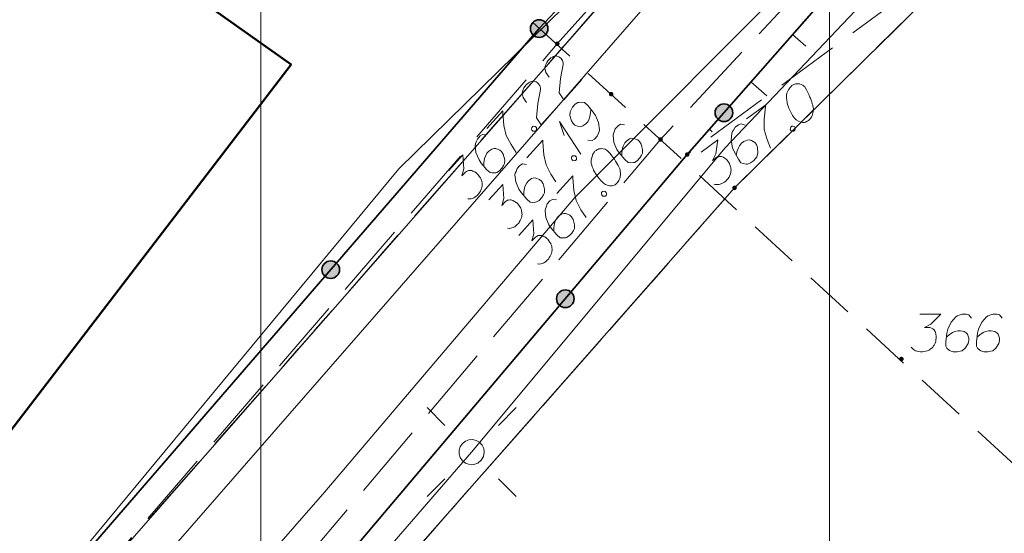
# Model space of a CAD drawing. Header units: metres. Extents: x 5554594 to 5556205, y 5636132 to 5636668.
# Tile 117 of 168: x 5555389 to 5555408, y 5636432 to 5636442. Entities that reach past the tile are written whole.
import ezdxf

# ---------------------------------------------------------------- set-up
doc = ezdxf.new("R2010")
doc.units = ezdxf.units.M
doc.header["$MEASUREMENT"] = 0
doc.header["$XCLIPFRAME"] = 0
for name, pattern in [('L_0_04', [1.5, 1, -0.5]), ('L_0_05', [1.75, 1.25, -0.5]), ('L_0_06', [2, 1.5, -0.5]), ('PRZER1-1', [2, 1, -1]), ('PRZER3-1', [4, 3, -1])]:
    doc.linetypes.add(name, pattern=pattern)
for name, color, linetype, lineweight in [('#digitalizacja', 7, 'Continuous', 18), ('#przekroje', 7, 'L_0_04', 18), ('#RASTER', 7, 'Continuous', 18), ('#skartowane', 7, 'Continuous', 18), ('#zmodyfikowane', 7, 'Continuous', 18)]:
    doc.layers.add(name, color=color, linetype=linetype, lineweight=lineweight)
for name, color, linetype, lineweight, true_color in [('GEPPGD', 96, 'Continuous', 18, 0x008000), ('GESBZO', 18, 'Continuous', 50, 0x0a0909), ('GESDZI', 18, 'Continuous', 18, 0x0a0909), ('GESKKL', 96, 'PRZER3-1', 18, 0x008000), ('GESUZY', 96, 'PRZER1-1', 18, 0x008000), ('GULENN', 1, 'Continuous', 18, 0xff0000), ('GUPEPI', 1, 'Continuous', 18, 0xff0000)]:
    doc.layers.add(name, color=color, linetype=linetype, lineweight=lineweight, true_color=true_color)
picture_1 = doc.add_image_def('image1.tif', size_in_pixel=(18897, 11811))
picture_2 = doc.add_image_def('image2.tif', size_in_pixel=(18897, 11811))

# ---------------------------------------------------------------- blocks, each defined once
blk = doc.blocks.new('EPPGN')
blk.add_hatch(color=0).paths.add_polyline_path([(0, -0.09), (-0.027812, -0.085595), (-0.052901, -0.072812), (-0.072812, -0.052901), (-0.085595, -0.027812), (-0.09, 0), (-0.085595, 0.027812), (-0.072812, 0.052901), (-0.052901, 0.072812), (-0.027812, 0.085595), (0, 0.09), (0.027812, 0.085595), (0.052901, 0.072812), (0.072812, 0.052901), (0.085595, 0.027812), (0.09, 0), (0.085595, -0.027812), (0.072812, -0.052901), (0.052901, -0.072812), (0.027812, -0.085595)])
blk = doc.blocks.new('POINT')
blk.add_hatch(color=0).paths.add_polyline_path([(-0.000884, -0.0025), (-0.0025, -0.000884), (-0.0025, 0.000884), (0.000884, 0.0025), (0.0025, 0.000884), (0.0025, -0.000884), (0.000884, -0.0025)])
blk = doc.blocks.new('SUSM01_01_2')
at = {"color": 0, "flags": 128}
for points in [[(-0.353553, 0.353553), (-0.212132, 0.212132)], [(0.353553, 0.353553), (0.212132, 0.212132)], [(-0.353553, -0.353553), (-0.212132, -0.212132)], [(0.353553, -0.353553), (0.212132, -0.212132)]]:
    blk.add_lwpolyline(points, dxfattribs=at)
blk.add_lwpolyline([(0.1, 0), (0.093969, -0.034202), (0.076604, -0.064279), (0.05, -0.086603), (0.025882, -0.096593), (0, -0.1), (-0.025882, -0.096593), (-0.05, -0.086603), (-0.073305, -0.068017), (-0.090097, -0.043388), (-0.098883, -0.014904), (-0.098883, 0.014904), (-0.090097, 0.043388), (-0.073305, 0.068017), (-0.05, 0.086603), (-0.022252, 0.097493), (0.007473, 0.09972), (0.036534, 0.093087), (0.062349, 0.078183), (0.082624, 0.056332), (0.095557, 0.029476), (0.1, 0)], close=True, dxfattribs=at)
blk = doc.blocks.new('*U319')
at = {"layer": '#skartowane', "color": 7, "linetype": 'ByBlock', "lineweight": 18}
for q in [(5555399.739, 5636439.375), (5555399.406, 5636439.747)]:
    blk.add_line((5555399.317, 5636440.027), q, dxfattribs=at)

msp = doc.modelspace()

# ---------------------------------------------------------------- hatches: boundary and pattern name
at = {"layer": '#skartowane', "linetype": 'Continuous', "lineweight": 35}
h = msp.add_hatch(color=7, dxfattribs=at)
edge = h.paths.add_edge_path()
edge.add_arc((5555398.91, 5636441.87), 0.175, 0, 360)
h = msp.add_hatch(color=7, dxfattribs=at)
edge = h.paths.add_edge_path()
edge.add_arc((5555398.91, 5636441.87), 0.175, 0, 360)
at = {"layer": '#skartowane', "linetype": 'Continuous', "lineweight": 18}
h = msp.add_hatch(color=7, dxfattribs=at)
edge = h.paths.add_edge_path()
edge.add_arc((5555399.27, 5636441.57), 0.045, 0, 360)
h = msp.add_hatch(color=7, dxfattribs=at)
edge = h.paths.add_edge_path()
edge.add_arc((5555400.34, 5636440.57), 0.045, 0, 360)
at = {"layer": '#skartowane', "linetype": 'Continuous', "lineweight": 35}
h = msp.add_hatch(color=7, dxfattribs=at)
edge = h.paths.add_edge_path()
edge.add_arc((5555402.578, 5636440.2), 0.175, 0, 360)
at = {"layer": '#skartowane', "linetype": 'Continuous', "lineweight": 18}
h = msp.add_hatch(color=7, dxfattribs=at)
edge = h.paths.add_edge_path()
edge.add_arc((5555401.32, 5636439.67), 0.045, 0, 360)
h = msp.add_hatch(color=7, dxfattribs=at)
edge = h.paths.add_edge_path()
edge.add_arc((5555401.85, 5636439.37), 0.045, 0, 360)
at = {"layer": '#skartowane', "linetype": 'Continuous', "lineweight": 35}
h = msp.add_hatch(color=7, dxfattribs=at)
edge = h.paths.add_edge_path()
edge.add_arc((5555394.773, 5636437.084), 0.175, 0, 360)
h = msp.add_hatch(color=7, dxfattribs=at)
edge = h.paths.add_edge_path()
edge.add_arc((5555399.429, 5636436.506), 0.175, 0, 360)
at = {"layer": '#skartowane', "linetype": 'Continuous', "lineweight": 18}
h = msp.add_hatch(color=7, dxfattribs=at)
edge = h.paths.add_edge_path()
edge.add_arc((5555406.1, 5636435.31), 0.045, 0, 360)

# ---------------------------------------------------------------- linework, layer by layer
at = {"layer": '#digitalizacja', "color": 1, "linetype": 'Continuous', "lineweight": 18, "flags": 128}
msp.add_lwpolyline([(5555411.571, 5636453.721), (5555406.592, 5636449.318), (5555403.351, 5636446.174), (5555396.128, 5636439.089), (5555379.678, 5636419.236)], dxfattribs=at)
at = {"layer": '#digitalizacja', "color": 5, "linetype": 'Continuous', "lineweight": 18, "flags": 128}
msp.add_lwpolyline([(5555407.558, 5636446.707), (5555404.272, 5636443.186), (5555399.619, 5636438.519), (5555394.658, 5636432.671), (5555389.343, 5636426.59), (5555383.867, 5636420.325), (5555376.743, 5636412.289), (5555370.792, 5636405.215), (5555363.981, 5636396.892), (5555347.841, 5636378.588), (5555342.113, 5636367.796), (5555339.77, 5636363.092), (5555337.162, 5636356.758)], dxfattribs=at)
at = {"layer": '#przekroje', "color": 7, "lineweight": 18, "flags": 128}
msp.add_lwpolyline([(5555409.456, 5636432.184), (5555392.514, 5636447.757)], dxfattribs=at)
at = {"layer": '#skartowane', "color": 7, "linetype": 'Continuous', "lineweight": 35}
msp.add_line((5555382.51, 5636422.9), (5555398.91, 5636441.87), dxfattribs=at)
at = {"layer": '#skartowane', "color": 7, "linetype": 'L_0_06', "lineweight": 18, "flags": 128}
msp.add_lwpolyline([(5555466.73, 5636461.06), (5555459.42, 5636465.04), (5555457.02, 5636465.41), (5555452.63, 5636465.61), (5555446.85, 5636465.37), (5555441.62, 5636464.51), (5555435.7, 5636462.77), (5555429.61, 5636460.27), (5555423.1, 5636457.3), (5555417.2, 5636453.95), (5555413.63, 5636451.67), (5555409.04, 5636447.68), (5555404.73, 5636443.33), (5555401.32, 5636439.67), (5555382.13, 5636416.99), (5555377.75, 5636411.8), (5555368.65, 5636401.73), (5555358.12, 5636389.68), (5555351.83, 5636382.05), (5555348.89, 5636378.21), (5555346.63, 5636374.93), (5555343.77, 5636370.29), (5555340.53, 5636363.52), (5555337.7, 5636355.88), (5555335.13, 5636347.53), (5555332.44, 5636339.45), (5555328.49, 5636328.74), (5555326.7, 5636324.3), (5555322.46, 5636312.61), (5555317.05, 5636297.8), (5555313.91, 5636289.91), (5555311.07, 5636291.5), (5555314.46, 5636298.64), (5555320.4, 5636315), (5555321.1, 5636318.34), (5555320.31, 5636318.97), (5555318.92, 5636319.26), (5555318.24, 5636323.4), (5555317.55, 5636325.21), (5555315.06, 5636326.83), (5555316.44, 5636329.16), (5555319.62, 5636328.9), (5555323.95, 5636328.36), (5555325.47, 5636329.83), (5555326.77, 5636332.37), (5555329.72, 5636340.51), (5555332.43, 5636348.61), (5555334.87, 5636356.71), (5555337.79, 5636364.47), (5555340.99, 5636371.16), (5555344.19, 5636376.65), (5555346.4, 5636379.74), (5555349.41, 5636383.74), (5555355.85, 5636391.61), (5555363.7, 5636400.4), (5555366.42, 5636403.59), (5555375.75, 5636414.19), (5555378.31, 5636418.36), (5555373.52, 5636420.79), (5555376.43, 5636424.38), (5555377.28, 5636425.23), (5555380.03, 5636423.16), (5555380.65, 5636423.75), (5555382.52, 5636422.14), (5555399.27, 5636441.57), (5555402.64, 5636445.3), (5555406.76, 5636449.37), (5555411.7, 5636453.77), (5555415.38, 5636456.22), (5555420.94, 5636459.52), (5555420.73, 5636460.05), (5555422.54, 5636460.95), (5555422.89, 5636460.42), (5555428.37, 5636462.98), (5555434.53, 5636465.46), (5555440.65, 5636467.74), (5555449.09, 5636469.87), (5555449.84, 5636470.61), (5555452.54, 5636472.11), (5555453.14, 5636471.36), (5555454.76, 5636472.78), (5555456.32, 5636474.81), (5555457.67, 5636477.44), (5555459.8, 5636481.39), (5555462.71, 5636485.66), (5555464.78, 5636483.78), (5555461.58, 5636479.17), (5555460.92, 5636476.08), (5555461.24, 5636473.64), (5555465.24, 5636467.56), (5555467.69, 5636464.02), (5555466.73, 5636461.06)], close=True, dxfattribs=at)
at = {"layer": '#skartowane', "color": 7, "linetype": 'Continuous', "lineweight": 35, "flags": 128}
for points in [[(5555426.28, 5636466.91), (5555425.15, 5636466.14), (5555426.85, 5636462.9), (5555422.54, 5636460.95), (5555420.37, 5636464.26), (5555418.92, 5636463.46), (5555420.73, 5636460.05), (5555415.26, 5636456.74), (5555411.39, 5636454.3), (5555410.93, 5636454.67), (5555398.91, 5636441.87)], [(5555416.44, 5636452.99), (5555413.88, 5636451.35), (5555409.29, 5636447.33), (5555405.05, 5636443.02), (5555401.85, 5636439.37), (5555385.16, 5636419.63), (5555384.27, 5636414.18), (5555389.21, 5636409.64)]]:
    msp.add_lwpolyline(points, dxfattribs=at)
at = {"layer": '#skartowane', "color": 36, "linetype": 'Continuous', "lineweight": 18, "true_color": 0x803300, "flags": 128}
msp.add_lwpolyline([(5555383.1, 5636421.78), (5555403.69, 5636445.39), (5555416.05, 5636455.82)], dxfattribs=at)
at = {"layer": '#skartowane', "color": 7, "linetype": 'L_0_05', "lineweight": 18, "flags": 128}
msp.add_lwpolyline([(5555412.65, 5636448.37), (5555406.77, 5636442.99), (5555401.85, 5636439.37), (5555405.05, 5636443.02), (5555409.29, 5636447.33), (5555413.88, 5636451.35), (5555416.44, 5636452.99), (5555412.65, 5636448.37)], close=True, dxfattribs=at)
at = {"layer": '#skartowane', "color": 7, "linetype": 'Continuous', "lineweight": 18, "flags": 128}
for points in [[(5555403.938, 5636441.751), (5555404.2, 5636441.522)], [(5555399.109, 5636440.905), (5555399.045, 5636441.002), (5555399.024, 5636441.084), (5555399.038, 5636441.143), (5555399.061, 5636441.195), (5555399.084, 5636441.229), (5555399.104, 5636441.251), (5555399.144, 5636441.287), (5555399.176, 5636441.305), (5555399.192, 5636441.314), (5555399.229, 5636441.329), (5555399.259, 5636441.326), (5555399.284, 5636441.319), (5555399.301, 5636441.311), (5555399.323, 5636441.3), (5555399.345, 5636441.28), (5555399.363, 5636441.256), (5555399.372, 5636441.24), (5555399.382, 5636441.215), (5555399.387, 5636441.186), (5555399.388, 5636441.161), (5555399.336, 5636440.883), (5555399.308, 5636440.597), (5555399.399, 5636440.459), (5555399.759, 5636440.858)], [(5555398.657, 5636440.405), (5555398.594, 5636440.502), (5555398.573, 5636440.585), (5555398.587, 5636440.644), (5555398.609, 5636440.695), (5555398.633, 5636440.73), (5555398.652, 5636440.752), (5555398.692, 5636440.787), (5555398.725, 5636440.806), (5555398.741, 5636440.815), (5555398.778, 5636440.829), (5555398.808, 5636440.826), (5555398.833, 5636440.819), (5555398.85, 5636440.812), (5555398.872, 5636440.801), (5555398.893, 5636440.781), (5555398.911, 5636440.756), (5555398.921, 5636440.74), (5555398.93, 5636440.716), (5555398.936, 5636440.687), (5555398.937, 5636440.662), (5555398.884, 5636440.383), (5555398.857, 5636440.097), (5555398.948, 5636439.96), (5555399.308, 5636440.359)], [(5555403.114, 5636440.811), (5555403.431, 5636440.533)], [(5555403.936, 5636440.747), (5555403.927, 5636440.74), (5555403.902, 5636440.714), (5555403.886, 5636440.696), (5555403.876, 5636440.68), (5555403.859, 5636440.653), (5555403.841, 5636440.618), (5555403.828, 5636440.586), (5555403.818, 5636440.55), (5555403.818, 5636440.52), (5555403.821, 5636440.486), (5555403.824, 5636440.452), (5555403.831, 5636440.413), (5555403.835, 5636440.387), (5555403.847, 5636440.351), (5555403.867, 5636440.293), (5555403.906, 5636440.211), (5555403.938, 5636440.147), (5555403.977, 5636440.095), (5555404.009, 5636440.06), (5555404.06, 5636440.032), (5555404.092, 5636440.018), (5555404.136, 5636440.007), (5555404.179, 5636440.009), (5555404.197, 5636440.015), (5555404.229, 5636440.031), (5555404.253, 5636440.049), (5555404.287, 5636440.081), (5555404.313, 5636440.115), (5555404.327, 5636440.147), (5555404.342, 5636440.195), (5555404.346, 5636440.22), (5555404.351, 5636440.253), (5555404.352, 5636440.283), (5555404.351, 5636440.304), (5555404.343, 5636440.335), (5555404.34, 5636440.348), (5555404.332, 5636440.379), (5555404.321, 5636440.414), (5555404.309, 5636440.45), (5555404.3, 5636440.472), (5555404.294, 5636440.49), (5555404.285, 5636440.512), (5555404.263, 5636440.562), (5555404.25, 5636440.59), (5555404.238, 5636440.617), (5555404.218, 5636440.654), (5555404.191, 5636440.7), (5555404.181, 5636440.714), (5555404.162, 5636440.73), (5555404.143, 5636440.745), (5555404.108, 5636440.763), (5555404.08, 5636440.772), (5555404.055, 5636440.776), (5555404.025, 5636440.776), (5555403.999, 5636440.771), (5555403.982, 5636440.766), (5555403.964, 5636440.76), (5555403.936, 5636440.747)], [(5555399.879, 5636439.654), (5555399.959, 5636439.646), (5555400.008, 5636439.673), (5555400.063, 5636439.735), (5555400.085, 5636439.794), (5555400.1, 5636439.828), (5555400.107, 5636439.862), (5555400.091, 5636440.004), (5555400.03, 5636440.147), (5555399.985, 5636440.211), (5555399.873, 5636440.344), (5555399.808, 5636440.403), (5555399.766, 5636440.409), (5555399.699, 5636440.406), (5555399.678, 5636440.401), (5555399.626, 5636440.369), (5555399.574, 5636440.312), (5555399.543, 5636440.26), (5555399.524, 5636440.221), (5555399.52, 5636440.146), (5555399.55, 5636440.039), (5555399.582, 5636439.986), (5555399.617, 5636439.954), (5555399.694, 5636439.925), (5555399.732, 5636439.923), (5555399.777, 5636439.937), (5555399.838, 5636439.978), (5555399.873, 5636440.018), (5555399.904, 5636440.078), (5555399.918, 5636440.12), (5555399.931, 5636440.204), (5555399.933, 5636440.251), (5555399.931, 5636440.276)], [(5555403.028, 5636440.079), (5555403.409, 5636440.359), (5555403.402, 5636440.317), (5555403.373, 5636440.069), (5555403.376, 5636439.865), (5555403.434, 5636439.666), (5555403.501, 5636439.496)], [(5555397.873, 5636439.889), (5555398.189, 5636440.239), (5555398.191, 5636440.197), (5555398.212, 5636439.948), (5555398.256, 5636439.749), (5555398.353, 5636439.566), (5555398.453, 5636439.412)], [(5555398.762, 5636439.904), (5555398.782, 5636439.926), (5555398.803, 5636439.932), (5555398.832, 5636439.929), (5555398.854, 5636439.909), (5555398.86, 5636439.88), (5555398.857, 5636439.859), (5555398.837, 5636439.837), (5555398.816, 5636439.832), (5555398.787, 5636439.835), (5555398.765, 5636439.854), (5555398.759, 5636439.883), (5555398.762, 5636439.904)], [(5555400.604, 5636439.962), (5555400.524, 5636439.97), (5555400.475, 5636439.943), (5555400.42, 5636439.882), (5555400.398, 5636439.822), (5555400.383, 5636439.788), (5555400.376, 5636439.754), (5555400.392, 5636439.612), (5555400.453, 5636439.469), (5555400.498, 5636439.405), (5555400.61, 5636439.272), (5555400.675, 5636439.213), (5555400.717, 5636439.207), (5555400.784, 5636439.21), (5555400.805, 5636439.215), (5555400.858, 5636439.247), (5555400.909, 5636439.304), (5555400.94, 5636439.356), (5555400.959, 5636439.395), (5555400.963, 5636439.47), (5555400.933, 5636439.577), (5555400.901, 5636439.63), (5555400.866, 5636439.662), (5555400.789, 5636439.691), (5555400.751, 5636439.693), (5555400.706, 5636439.679), (5555400.645, 5636439.638), (5555400.61, 5636439.599), (5555400.579, 5636439.538), (5555400.565, 5636439.496), (5555400.552, 5636439.412), (5555400.551, 5636439.366), (5555400.552, 5636439.341)], [(5555402.29, 5636439.871), (5555402.345, 5636439.823)], [(5555402.996, 5636439.953), (5555402.92, 5636439.977), (5555402.866, 5636439.96), (5555402.8, 5636439.911), (5555402.766, 5636439.857), (5555402.745, 5636439.826), (5555402.731, 5636439.795), (5555402.718, 5636439.653), (5555402.75, 5636439.5), (5555402.781, 5636439.428), (5555402.864, 5636439.276), (5555402.916, 5636439.205), (5555402.956, 5636439.19), (5555403.022, 5636439.18), (5555403.044, 5636439.181), (5555403.102, 5636439.202), (5555403.163, 5636439.247), (5555403.204, 5636439.292), (5555403.23, 5636439.326), (5555403.25, 5636439.399), (5555403.241, 5636439.51), (5555403.221, 5636439.568), (5555403.193, 5636439.606), (5555403.123, 5636439.65), (5555403.087, 5636439.66), (5555403.04, 5636439.655), (5555402.972, 5636439.627), (5555402.929, 5636439.596), (5555402.887, 5636439.543), (5555402.865, 5636439.504), (5555402.835, 5636439.424), (5555402.824, 5636439.379), (5555402.821, 5636439.354)], [(5555403.903, 5636439.916), (5555403.927, 5636439.934), (5555403.948, 5636439.935), (5555403.976, 5636439.926), (5555403.994, 5636439.902), (5555403.993, 5636439.873), (5555403.986, 5636439.853), (5555403.962, 5636439.835), (5555403.941, 5636439.834), (5555403.913, 5636439.843), (5555403.895, 5636439.867), (5555403.896, 5636439.896), (5555403.903, 5636439.916)], [(5555397.867, 5636439.759), (5555397.787, 5636439.767), (5555397.738, 5636439.74), (5555397.683, 5636439.678), (5555397.661, 5636439.619), (5555397.646, 5636439.584), (5555397.639, 5636439.551), (5555397.654, 5636439.409), (5555397.716, 5636439.266), (5555397.761, 5636439.201), (5555397.872, 5636439.069), (5555397.938, 5636439.01), (5555397.98, 5636439.004), (5555398.047, 5636439.007), (5555398.068, 5636439.012), (5555398.12, 5636439.044), (5555398.172, 5636439.101), (5555398.203, 5636439.153), (5555398.222, 5636439.191), (5555398.226, 5636439.267), (5555398.196, 5636439.374), (5555398.164, 5636439.427), (5555398.129, 5636439.458), (5555398.052, 5636439.488), (5555398.014, 5636439.49), (5555397.969, 5636439.475), (5555397.908, 5636439.435), (5555397.873, 5636439.395), (5555397.842, 5636439.335), (5555397.828, 5636439.293), (5555397.815, 5636439.208), (5555397.813, 5636439.162), (5555397.815, 5636439.137)], [(5555398.664, 5636439.304), (5555398.98, 5636439.655), (5555398.983, 5636439.613), (5555399.003, 5636439.363), (5555399.047, 5636439.165), (5555399.144, 5636438.981), (5555399.244, 5636438.828)], [(5555400.016, 5636439.435), (5555400.008, 5636439.426), (5555399.989, 5636439.396), (5555399.977, 5636439.374), (5555399.97, 5636439.357), (5555399.959, 5636439.327), (5555399.948, 5636439.289), (5555399.942, 5636439.255), (5555399.939, 5636439.217), (5555399.945, 5636439.189), (5555399.955, 5636439.156), (5555399.965, 5636439.123), (5555399.979, 5636439.086), (5555399.989, 5636439.061), (5555400.007, 5636439.029), (5555400.039, 5636438.976), (5555400.093, 5636438.903), (5555400.138, 5636438.847), (5555400.186, 5636438.804), (5555400.225, 5636438.776), (5555400.28, 5636438.758), (5555400.314, 5636438.751), (5555400.36, 5636438.75), (5555400.402, 5636438.76), (5555400.418, 5636438.769), (5555400.446, 5636438.792), (5555400.466, 5636438.814), (5555400.493, 5636438.853), (5555400.512, 5636438.891), (5555400.519, 5636438.925), (5555400.524, 5636438.975), (5555400.523, 5636439), (5555400.521, 5636439.034), (5555400.516, 5636439.063), (5555400.511, 5636439.083), (5555400.497, 5636439.112), (5555400.492, 5636439.124), (5555400.478, 5636439.153), (5555400.459, 5636439.185), (5555400.441, 5636439.218), (5555400.427, 5636439.238), (5555400.418, 5636439.254), (5555400.405, 5636439.275), (5555400.373, 5636439.319), (5555400.355, 5636439.343), (5555400.337, 5636439.367), (5555400.311, 5636439.399), (5555400.275, 5636439.439), (5555400.262, 5636439.451), (5555400.24, 5636439.463), (5555400.219, 5636439.474), (5555400.181, 5636439.485), (5555400.151, 5636439.487), (5555400.126, 5636439.486), (5555400.097, 5636439.481), (5555400.073, 5636439.471), (5555400.057, 5636439.462), (5555400.04, 5636439.453), (5555400.016, 5636439.435)], [(5555402.124, 5636439.414), (5555402.457, 5636439.659), (5555402.419, 5636439.382), (5555402.353, 5636439.252), (5555402.439, 5636439.315), (5555402.461, 5636439.325), (5555402.474, 5636439.327), (5555402.487, 5636439.329), (5555402.5, 5636439.331), (5555402.53, 5636439.331), (5555402.55, 5636439.324), (5555402.57, 5636439.317), (5555402.585, 5636439.306), (5555402.619, 5636439.279), (5555402.645, 5636439.254), (5555402.655, 5636439.24), (5555402.669, 5636439.221), (5555402.686, 5636439.189), (5555402.695, 5636439.167), (5555402.704, 5636439.144), (5555402.71, 5636439.126), (5555402.712, 5636439.113), (5555402.714, 5636439.1), (5555402.717, 5636439.087), (5555402.718, 5636439.066), (5555402.717, 5636439.036), (5555402.714, 5636439.012), (5555402.711, 5636438.995), (5555402.704, 5636438.975), (5555402.697, 5636438.955), (5555402.685, 5636438.932), (5555402.679, 5636438.92), (5555402.652, 5636438.886), (5555402.627, 5636438.86), (5555402.612, 5636438.841), (5555402.578, 5636438.817), (5555402.537, 5636438.794), (5555402.519, 5636438.788), (5555402.501, 5636438.782), (5555402.483, 5636438.776), (5555402.462, 5636438.775), (5555402.441, 5636438.774), (5555402.403, 5636438.776), (5555402.375, 5636438.784)], [(5555397.12, 5636439.056), (5555397.398, 5636439.363), (5555397.416, 5636439.084), (5555397.377, 5636438.944), (5555397.448, 5636439.023), (5555397.468, 5636439.036), (5555397.481, 5636439.041), (5555397.493, 5636439.046), (5555397.505, 5636439.05), (5555397.534, 5636439.056), (5555397.555, 5636439.053), (5555397.576, 5636439.05), (5555397.594, 5636439.042), (5555397.632, 5636439.024), (5555397.662, 5636439.004), (5555397.676, 5636438.992), (5555397.693, 5636438.976), (5555397.715, 5636438.948), (5555397.729, 5636438.928), (5555397.743, 5636438.908), (5555397.752, 5636438.892), (5555397.757, 5636438.879), (5555397.761, 5636438.867), (5555397.766, 5636438.855), (5555397.771, 5636438.834), (5555397.777, 5636438.805), (5555397.778, 5636438.78), (5555397.779, 5636438.763), (5555397.776, 5636438.742), (5555397.773, 5636438.721), (5555397.766, 5636438.696), (5555397.762, 5636438.683), (5555397.743, 5636438.644), (5555397.724, 5636438.614), (5555397.713, 5636438.593), (5555397.685, 5636438.562), (5555397.649, 5636438.531), (5555397.633, 5636438.522), (5555397.616, 5636438.513), (5555397.6, 5636438.503), (5555397.579, 5636438.498), (5555397.559, 5636438.493), (5555397.521, 5636438.487), (5555397.492, 5636438.49)], [(5555399.553, 5636439.32), (5555399.573, 5636439.342), (5555399.594, 5636439.347), (5555399.623, 5636439.344), (5555399.645, 5636439.325), (5555399.651, 5636439.296), (5555399.648, 5636439.274), (5555399.628, 5636439.253), (5555399.607, 5636439.247), (5555399.578, 5636439.25), (5555399.556, 5636439.27), (5555399.55, 5636439.299), (5555399.553, 5636439.32)], [(5555398.658, 5636439.174), (5555398.578, 5636439.183), (5555398.529, 5636439.155), (5555398.474, 5636439.094), (5555398.452, 5636439.034), (5555398.437, 5636439), (5555398.43, 5636438.966), (5555398.446, 5636438.825), (5555398.507, 5636438.682), (5555398.552, 5636438.617), (5555398.663, 5636438.485), (5555398.729, 5636438.425), (5555398.771, 5636438.419), (5555398.838, 5636438.422), (5555398.859, 5636438.428), (5555398.911, 5636438.46), (5555398.963, 5636438.516), (5555398.994, 5636438.568), (5555399.013, 5636438.607), (5555399.017, 5636438.682), (5555398.987, 5636438.789), (5555398.955, 5636438.842), (5555398.92, 5636438.874), (5555398.843, 5636438.903), (5555398.805, 5636438.906), (5555398.76, 5636438.891), (5555398.699, 5636438.85), (5555398.664, 5636438.811), (5555398.633, 5636438.751), (5555398.619, 5636438.708), (5555398.606, 5636438.624), (5555398.604, 5636438.578), (5555398.606, 5636438.553)], [(5555399.26, 5636438.598), (5555399.577, 5636438.948), (5555399.579, 5636438.907), (5555399.6, 5636438.657), (5555399.643, 5636438.458), (5555399.74, 5636438.275), (5555399.84, 5636438.121)], [(5555397.912, 5636438.472), (5555398.189, 5636438.778), (5555398.207, 5636438.499), (5555398.168, 5636438.359), (5555398.239, 5636438.438), (5555398.26, 5636438.452), (5555398.272, 5636438.456), (5555398.284, 5636438.461), (5555398.296, 5636438.466), (5555398.325, 5636438.472), (5555398.346, 5636438.469), (5555398.368, 5636438.465), (5555398.385, 5636438.458), (5555398.423, 5636438.439), (5555398.453, 5636438.42), (5555398.467, 5636438.408), (5555398.484, 5636438.392), (5555398.507, 5636438.364), (5555398.52, 5636438.344), (5555398.534, 5636438.323), (5555398.543, 5636438.307), (5555398.548, 5636438.295), (5555398.552, 5636438.282), (5555398.557, 5636438.27), (5555398.562, 5636438.25), (5555398.568, 5636438.221), (5555398.569, 5636438.196), (5555398.57, 5636438.179), (5555398.567, 5636438.158), (5555398.564, 5636438.137), (5555398.557, 5636438.111), (5555398.553, 5636438.099), (5555398.534, 5636438.06), (5555398.515, 5636438.03), (5555398.504, 5636438.008), (5555398.476, 5636437.978), (5555398.44, 5636437.947), (5555398.424, 5636437.937), (5555398.407, 5636437.928), (5555398.391, 5636437.919), (5555398.37, 5636437.914), (5555398.35, 5636437.908), (5555398.313, 5636437.902), (5555398.283, 5636437.905)], [(5555400.15, 5636438.614), (5555400.17, 5636438.636), (5555400.19, 5636438.641), (5555400.22, 5636438.638), (5555400.241, 5636438.618), (5555400.247, 5636438.589), (5555400.244, 5636438.568), (5555400.224, 5636438.546), (5555400.204, 5636438.541), (5555400.174, 5636438.544), (5555400.152, 5636438.564), (5555400.147, 5636438.593), (5555400.15, 5636438.614)], [(5555399.254, 5636438.468), (5555399.174, 5636438.476), (5555399.125, 5636438.449), (5555399.07, 5636438.388), (5555399.048, 5636438.328), (5555399.033, 5636438.294), (5555399.026, 5636438.26), (5555399.042, 5636438.118), (5555399.103, 5636437.975), (5555399.149, 5636437.911), (5555399.26, 5636437.778), (5555399.325, 5636437.719), (5555399.368, 5636437.713), (5555399.434, 5636437.716), (5555399.455, 5636437.721), (5555399.508, 5636437.753), (5555399.559, 5636437.81), (5555399.59, 5636437.862), (5555399.609, 5636437.901), (5555399.614, 5636437.976), (5555399.583, 5636438.083), (5555399.551, 5636438.136), (5555399.516, 5636438.168), (5555399.439, 5636438.197), (5555399.402, 5636438.199), (5555399.356, 5636438.185), (5555399.296, 5636438.144), (5555399.26, 5636438.104), (5555399.23, 5636438.044), (5555399.215, 5636438.002), (5555399.203, 5636437.918), (5555399.201, 5636437.871), (5555399.202, 5636437.846)], [(5555398.508, 5636437.765), (5555398.785, 5636438.072), (5555398.803, 5636437.793), (5555398.764, 5636437.653), (5555398.836, 5636437.732), (5555398.856, 5636437.745), (5555398.868, 5636437.75), (5555398.88, 5636437.755), (5555398.893, 5636437.76), (5555398.922, 5636437.765), (5555398.943, 5636437.762), (5555398.964, 5636437.759), (5555398.981, 5636437.752), (5555399.02, 5636437.733), (5555399.05, 5636437.713), (5555399.063, 5636437.701), (5555399.081, 5636437.686), (5555399.103, 5636437.657), (5555399.116, 5636437.637), (5555399.13, 5636437.617), (5555399.139, 5636437.601), (5555399.144, 5636437.589), (5555399.149, 5636437.576), (5555399.154, 5636437.564), (5555399.159, 5636437.543), (5555399.164, 5636437.514), (5555399.166, 5636437.489), (5555399.167, 5636437.473), (5555399.163, 5636437.452), (5555399.16, 5636437.43), (5555399.153, 5636437.405), (5555399.15, 5636437.392), (5555399.131, 5636437.354), (5555399.111, 5636437.323), (5555399.1, 5636437.302), (5555399.072, 5636437.271), (5555399.036, 5636437.24), (5555399.02, 5636437.231), (5555399.004, 5636437.222), (5555398.987, 5636437.213), (5555398.967, 5636437.207), (5555398.946, 5636437.202), (5555398.909, 5636437.196), (5555398.879, 5636437.199)], [(5555406.467, 5636436.202), (5555406.88, 5636436.202), (5555406.686, 5636436.001), (5555406.556, 5636435.936), (5555406.662, 5636435.936), (5555406.686, 5636435.93), (5555406.697, 5636435.924), (5555406.709, 5636435.918), (5555406.721, 5636435.912), (5555406.745, 5636435.894), (5555406.756, 5636435.877), (5555406.768, 5636435.859), (5555406.774, 5636435.841), (5555406.786, 5636435.8), (5555406.792, 5636435.765), (5555406.792, 5636435.747), (5555406.792, 5636435.723), (5555406.786, 5636435.688), (5555406.78, 5636435.664), (5555406.774, 5636435.64), (5555406.768, 5636435.623), (5555406.762, 5636435.611), (5555406.756, 5636435.599), (5555406.751, 5636435.587), (5555406.739, 5636435.57), (5555406.721, 5636435.546), (5555406.703, 5636435.528), (5555406.691, 5636435.517), (5555406.674, 5636435.505), (5555406.656, 5636435.493), (5555406.632, 5636435.481), (5555406.621, 5636435.475), (5555406.579, 5636435.463), (5555406.544, 5636435.457), (5555406.52, 5636435.452), (5555406.479, 5636435.452), (5555406.432, 5636435.457), (5555406.414, 5636435.463), (5555406.396, 5636435.469), (5555406.378, 5636435.475), (5555406.361, 5636435.487), (5555406.343, 5636435.499), (5555406.314, 5636435.522), (5555406.296, 5636435.546)], [(5555407.489, 5636436.119), (5555407.441, 5636436.184), (5555407.388, 5636436.202), (5555407.306, 5636436.202), (5555407.247, 5636436.178), (5555407.211, 5636436.166), (5555407.182, 5636436.148), (5555407.087, 5636436.042), (5555407.022, 5636435.9), (5555407.004, 5636435.824), (5555406.981, 5636435.652), (5555406.981, 5636435.564), (5555407.004, 5636435.528), (5555407.052, 5636435.481), (5555407.069, 5636435.469), (5555407.128, 5636435.452), (5555407.205, 5636435.452), (5555407.264, 5636435.463), (5555407.306, 5636435.475), (5555407.365, 5636435.522), (5555407.424, 5636435.617), (5555407.441, 5636435.676), (5555407.441, 5636435.723), (5555407.412, 5636435.8), (5555407.388, 5636435.829), (5555407.347, 5636435.853), (5555407.276, 5636435.871), (5555407.223, 5636435.871), (5555407.158, 5636435.853), (5555407.117, 5636435.835), (5555407.046, 5636435.788), (5555407.01, 5636435.759), (5555406.993, 5636435.741)], [(5555408.097, 5636436.119), (5555408.05, 5636436.184), (5555407.996, 5636436.202), (5555407.914, 5636436.202), (5555407.855, 5636436.178), (5555407.819, 5636436.166), (5555407.79, 5636436.148), (5555407.695, 5636436.042), (5555407.63, 5636435.9), (5555407.613, 5636435.824), (5555407.589, 5636435.652), (5555407.589, 5636435.564), (5555407.613, 5636435.528), (5555407.66, 5636435.481), (5555407.678, 5636435.469), (5555407.737, 5636435.452), (5555407.813, 5636435.452), (5555407.872, 5636435.463), (5555407.914, 5636435.475), (5555407.973, 5636435.522), (5555408.032, 5636435.617), (5555408.05, 5636435.676), (5555408.05, 5636435.723), (5555408.02, 5636435.8), (5555407.996, 5636435.829), (5555407.955, 5636435.853), (5555407.884, 5636435.871), (5555407.831, 5636435.871), (5555407.766, 5636435.853), (5555407.725, 5636435.835), (5555407.654, 5636435.788), (5555407.619, 5636435.759), (5555407.601, 5636435.741)]]:
    msp.add_lwpolyline(points, dxfattribs=at)
at = {"layer": '#skartowane', "color": 7, "linetype": 'Continuous', "lineweight": 35}
for centre in [(5555398.91, 5636441.87), (5555398.91, 5636441.87), (5555402.578, 5636440.2), (5555394.773, 5636437.084), (5555399.429, 5636436.506)]:
    msp.add_circle(centre, 0.175, dxfattribs=at)
at = {"layer": '#zmodyfikowane', "color": 1, "linetype": 'Continuous', "lineweight": 18, "true_color": 0xff0000, "flags": 128}
msp.add_lwpolyline([(5555390.59, 5636425.39), (5555397.57, 5636433.46), (5555402.6, 5636439.5)], dxfattribs=at)
at = {"layer": 'GESBZO', "color": 7, "linetype": 'Continuous', "lineweight": 50, "flags": 128}
msp.add_lwpolyline([(5555387.968, 5636445.418), (5555393.986, 5636441.156), (5555387.053, 5636432.111), (5555380.868, 5636436.414), (5555381.006, 5636436.739), (5555387.968, 5636445.418)], close=True, dxfattribs=at)
at = {"layer": 'GESDZI', "color": 96, "linetype": 'Continuous', "lineweight": 18, "flags": 128}
for points in [[(5555404.056, 5636487.362), (5555410.3, 5636486.373), (5555419.458, 5636484.97), (5555412.888, 5636476.818), (5555402.335, 5636463.614), (5555411.98, 5636454.27), (5555405.333, 5636448.297), (5555379.69, 5636419.03), (5555375.778, 5636420.866), (5555363.378, 5636428.062), (5555343.955, 5636438.82)], [(5555334.3, 5636361.82), (5555338.11, 5636369.71), (5555344.55, 5636379.2), (5555375.95, 5636415.45), (5555379.69, 5636419.03), (5555405.333, 5636448.297), (5555411.98, 5636454.27), (5555423.54, 5636462.48), (5555437.099, 5636466.554), (5555448.915, 5636470.374), (5555453.72, 5636472.454), (5555460.799, 5636470.534), (5555464.253, 5636468.493)], [(5555464.253, 5636468.493), (5555468.332, 5636465.003), (5555467.116, 5636460.589), (5555457.224, 5636464.58), (5555451.868, 5636465.418), (5555446.84, 5636464.597), (5555437.185, 5636462.46), (5555430.383, 5636458.569), (5555420.669, 5636454.714), (5555413.799, 5636449.56), (5555402.789, 5636438.708), (5555389.734, 5636423.873), (5555383.39, 5636416.92), (5555384.32, 5636411.24), (5555356.08, 5636382.6), (5555342.54, 5636360.36)]]:
    msp.add_lwpolyline(points, dxfattribs=at)
msp.add_lwpolyline([(5555404.073, 5636395.02), (5555398.748, 5636398.735), (5555383.39, 5636416.92), (5555389.734, 5636423.873), (5555402.789, 5636438.708), (5555413.799, 5636449.56), (5555420.669, 5636454.714), (5555430.383, 5636458.569), (5555437.185, 5636462.46), (5555446.84, 5636464.597), (5555451.868, 5636465.418), (5555457.224, 5636464.58), (5555467.116, 5636460.589), (5555464.207, 5636454.062), (5555454.524, 5636438.193), (5555447.06, 5636429.289), (5555430.735, 5636417.459), (5555423.635, 5636411.745), (5555415.606, 5636406.363), (5555409.758, 5636401.08), (5555404.073, 5636395.02)], close=True, dxfattribs=at)
at = {"layer": 'GESKKL', "color": 96, "linetype": 'PRZER3-1', "lineweight": 18, "ltscale": 0.5, "true_color": 0x008000}
msp.add_lwpolyline([(5555376.662, 5636475.914), (5555379.212, 5636473.963), (5555405.333, 5636448.297), (5555379.69, 5636419.03), (5555375.778, 5636420.866), (5555363.378, 5636428.062), (5555343.955, 5636438.82)], dxfattribs=at)
msp.add_lwpolyline([(5555447.06, 5636429.289), (5555454.524, 5636438.193), (5555464.207, 5636454.062), (5555467.116, 5636460.589), (5555457.224, 5636464.58), (5555451.868, 5636465.418), (5555446.84, 5636464.597), (5555437.185, 5636462.46), (5555430.383, 5636458.569), (5555420.669, 5636454.714), (5555413.799, 5636449.56), (5555402.789, 5636438.708), (5555389.734, 5636423.873), (5555383.39, 5636416.92), (5555398.748, 5636398.735), (5555404.073, 5636395.02), (5555409.758, 5636401.08), (5555415.606, 5636406.363), (5555423.635, 5636411.745), (5555430.735, 5636417.459), (5555447.06, 5636429.289)], close=True, dxfattribs=at)
at = {"layer": 'GESUZY', "color": 96, "linetype": 'PRZER1-1', "lineweight": 18, "ltscale": 0.5, "true_color": 0x008000}
for points in [[(5555383.39, 5636416.92), (5555389.734, 5636423.873), (5555402.789, 5636438.708), (5555413.799, 5636449.56), (5555420.669, 5636454.714), (5555430.383, 5636458.569), (5555437.185, 5636462.46), (5555446.84, 5636464.597), (5555451.868, 5636465.418), (5555457.224, 5636464.58), (5555467.116, 5636460.589), (5555468.332, 5636465.003), (5555464.253, 5636468.493), (5555460.799, 5636470.534), (5555453.72, 5636472.454), (5555448.915, 5636470.374), (5555437.099, 5636466.554), (5555423.54, 5636462.48), (5555411.98, 5636454.27), (5555405.333, 5636448.297), (5555379.69, 5636419.03)], [(5555405.333, 5636448.297), (5555379.69, 5636419.03), (5555375.778, 5636420.866), (5555363.378, 5636428.062), (5555343.955, 5636438.82)]]:
    msp.add_lwpolyline(points, dxfattribs=at)
msp.add_lwpolyline([(5555447.06, 5636429.289), (5555454.524, 5636438.193), (5555464.207, 5636454.062), (5555467.116, 5636460.589), (5555457.224, 5636464.58), (5555451.868, 5636465.418), (5555446.84, 5636464.597), (5555437.185, 5636462.46), (5555430.383, 5636458.569), (5555420.669, 5636454.714), (5555413.799, 5636449.56), (5555402.789, 5636438.708), (5555389.734, 5636423.873), (5555383.39, 5636416.92), (5555398.748, 5636398.735), (5555404.073, 5636395.02), (5555409.758, 5636401.08), (5555415.606, 5636406.363), (5555423.635, 5636411.745), (5555430.735, 5636417.459), (5555447.06, 5636429.289)], close=True, dxfattribs=at)
at = {"layer": 'GULENN', "color": 1, "linetype": 'Continuous', "lineweight": 18, "true_color": 0xff0000, "flags": 128}
msp.add_lwpolyline([(5555402.6, 5636439.5), (5555410.22, 5636447.54)], dxfattribs=at)

# ---------------------------------------------------------------- block references
at = {"layer": '#skartowane', "color": 7, "linetype": 'Continuous', "lineweight": 18}
msp.add_blockref('*U319', (0, 0), dxfattribs=at)
at = {"layer": '#zmodyfikowane', "color": 7, "lineweight": 18, "xscale": 2.499999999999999, "yscale": 2.499999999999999, "zscale": 2.499999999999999, "rotation": 359.9999974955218}
msp.add_blockref('SUSM01_01_2', (5555397.57, 5636433.46), dxfattribs=at)
at = {"layer": 'GEPPGD', "color": 96, "lineweight": 18, "true_color": 0x008000, "xscale": 0.5, "yscale": 0.5, "zscale": 0.5, "rotation": 90}
msp.add_blockref('EPPGN', (5555402.789, 5636438.708), dxfattribs=at)
at = {"layer": 'GUPEPI', "color": 1, "lineweight": 18, "true_color": 0xff0000, "rotation": 90}
msp.add_blockref('POINT', (5555402.6, 5636439.5), dxfattribs=at)

# ---------------------------------------------------------------- pictures from other files: only their frames are drawn
at = {"layer": '#RASTER', "color": 252, "linetype": 'Continuous', "lineweight": 18}
image = msp.add_image(picture_2, insert=(5555393.385, 5636149.865), size_in_units=(811.151, 518.084), dxfattribs=at)
image.set_boundary_path([(-0.5, -0.5), (-0.5, 11810.5), (18896.5, 11810.5), (18896.5, -0.5), (-0.5, -0.5)])
image.dxf.flags = 15
image = msp.add_image(picture_1, insert=(5554593.51, 5636131.7), size_in_units=(811.166, 518.086), dxfattribs=at)
image.set_boundary_path([(-0.5, -0.5), (-0.5, 11810.5), (18896.5, 11810.5), (18896.5, -0.5), (-0.5, -0.5)])
image.dxf.flags = 15

doc.saveas('drawing.dxf')
